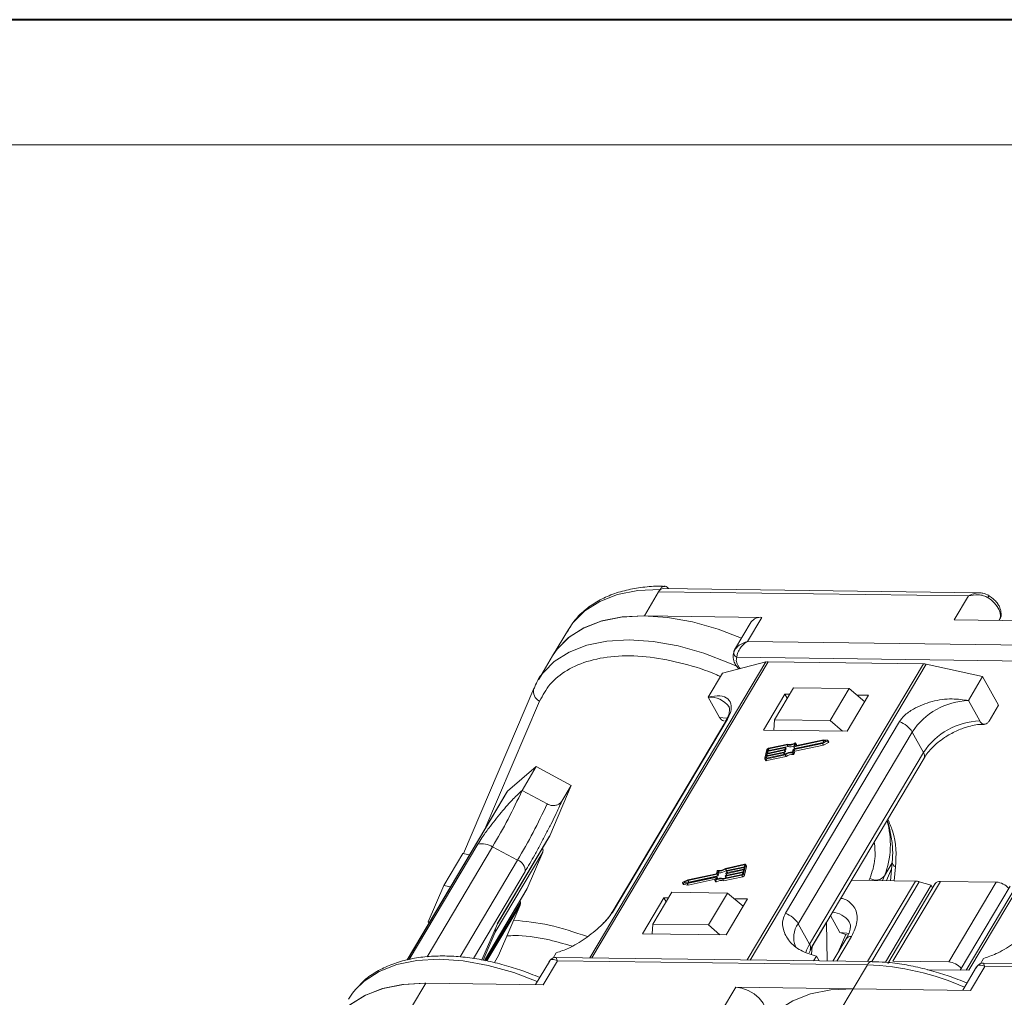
# Model space of a CAD drawing. Header units: millimetres. Extents: x 3104 to 4027, y -212 to 440.
# Tile 25 of 39: x 3456 to 3542, y 354 to 440. Entities that reach past the tile are written whole.
import ezdxf

# ---------------------------------------------------------------- set-up
doc = ezdxf.new("R2010")
doc.units = ezdxf.units.MM

msp = doc.modelspace()

# ---------------------------------------------------------------- linework, layer by layer
at = {"color": 7, "lineweight": 40}
msp.add_line((4025.995, 440.357), (3103.755, 440.357), dxfattribs=at)
at = {"color": 7, "lineweight": 13}
msp.add_line((4015.016, 429.378), (3158.65, 429.378), dxfattribs=at)
at = {"color": 7, "linetype": 'Continuous', "lineweight": 15}
for p, q in [((3512.056, 390.089), (3512.181, 390.299)), ((3540.229, 390.01), (3512.468, 390.376)), ((3510.803, 387.984), (3512.056, 390.089)), ((3512.056, 390.089), (3539.292, 389.729)), ((3539.292, 389.729), (3538.039, 387.625)), ((3521.122, 387.848), (3510.803, 387.984)), ((3519.869, 385.743), (3521.122, 387.848)), ((3520.201, 387.446), (3518.739, 384.988)), ((3538.039, 387.625), (3548.358, 387.488)), ((3541.981, 387.573), (3542.017, 387.632)), ((3504.124, 386.781), (3502.746, 384.466)), ((3547.105, 385.384), (3519.869, 385.743)), ((3502.746, 384.466), (3501.493, 382.361)), ((3518.76, 385.023), (3518.662, 384.775)), ((3547.086, 383.97), (3518.938, 384.341)), ((3521.478, 383.929), (3506.006, 357.934)), ((3506.192, 357.932), (3521.678, 383.951)), ((3517.677, 382.943), (3521.478, 383.929)), ((3535.339, 383.771), (3519.852, 357.751)), ((3520.096, 357.748), (3535.567, 383.743)), ((3521.678, 383.951), (3535.339, 383.771)), ((3535.567, 383.743), (3540.536, 382.641)), ((3516.424, 380.838), (3517.677, 382.943)), ((3540.536, 382.641), (3539.284, 380.537)), ((3540.536, 382.641), (3541.932, 380.148)), ((3501.1, 381.589), (3501.14, 381.668)), ((3523.906, 381.659), (3522.236, 378.853)), ((3528.805, 381.594), (3523.906, 381.659)), ((3501.1, 381.589), (3494.899, 367.093)), ((3516.424, 380.838), (3517.422, 379.057)), ((3523.164, 381.103), (3521.285, 377.946)), ((3523.572, 381.098), (3523.164, 381.103)), ((3523.164, 381.103), (3523.364, 380.747)), ((3527.135, 378.788), (3528.805, 381.594)), ((3528.633, 377.849), (3530.512, 381.006)), ((3528.805, 381.594), (3530.168, 380.429)), ((3530.512, 381.006), (3529.477, 381.02)), ((3501.602, 380.494), (3496.785, 369.235)), ((3540.281, 378.755), (3539.284, 380.537)), ((3541.097, 378.745), (3541.932, 380.148)), ((3517.955, 378.74), (3507.933, 361.901)), ((3508.085, 362.063), (3518.107, 378.901)), ((3522.236, 378.853), (3522.181, 377.934)), ((3527.135, 378.788), (3522.236, 378.853)), ((3533.229, 378.702), (3523.207, 361.864)), ((3528.227, 377.854), (3527.135, 378.788)), ((3521.285, 377.946), (3528.633, 377.849)), ((3524.325, 360.935), (3534.348, 377.773)), ((3535.345, 375.992), (3534.348, 377.773)), ((3521.624, 376.125), (3523.161, 376.456)), ((3523.36, 376.649), (3521.704, 376.293)), ((3523.401, 376.718), (3521.72, 376.356)), ((3523.178, 376.444), (3523.171, 376.413)), ((3523.258, 376.309), (3523.178, 376.451)), ((3523.258, 376.302), (3523.178, 376.444)), ((3523.179, 376.45), (3523.439, 376.506)), ((3523.439, 376.506), (3523.36, 376.649)), ((3523.902, 376.284), (3526.456, 376.833)), ((3523.93, 376.486), (3523.989, 376.731)), ((3523.931, 376.479), (3524.011, 376.336)), ((3526.502, 377.023), (3523.947, 376.474)), ((3524.027, 376.332), (3523.947, 376.474)), ((3523.95, 376.235), (3526.459, 376.774)), ((3524.027, 376.332), (3526.53, 376.87)), ((3524.085, 376.797), (3524.03, 376.567)), ((3524.03, 376.092), (3526.538, 376.631)), ((3524.036, 376.556), (3524.03, 376.567)), ((3526.535, 377.091), (3524.047, 376.556)), ((3524.163, 376.668), (3524.084, 376.81)), ((3524.085, 376.797), (3524.165, 376.654)), ((3524.146, 376.577), (3524.165, 376.654)), ((3526.456, 376.833), (3526.779, 376.993)), ((3526.459, 376.774), (3526.897, 376.991)), ((3526.538, 376.631), (3526.459, 376.774)), ((3526.779, 376.993), (3526.502, 377.023)), ((3526.575, 376.892), (3526.502, 377.023)), ((3526.911, 377.049), (3526.535, 377.091)), ((3526.538, 376.631), (3526.976, 376.848)), ((3526.897, 376.991), (3526.976, 376.848)), ((3527.008, 376.897), (3526.928, 377.039)), ((3521.57, 376.234), (3521.387, 375.473)), ((3521.502, 375.618), (3521.472, 375.492)), ((3521.492, 375.406), (3523.173, 375.767)), ((3523.039, 375.949), (3521.502, 375.618)), ((3521.578, 375.484), (3521.502, 375.618)), ((3521.507, 375.469), (3523.162, 375.825)), ((3521.518, 375.682), (3523.055, 376.012)), ((3521.556, 375.84), (3521.518, 375.682)), ((3523.093, 376.171), (3521.556, 375.84)), ((3521.631, 375.706), (3521.556, 375.84)), ((3521.571, 375.904), (3523.108, 376.234)), ((3521.609, 376.062), (3521.571, 375.904)), ((3521.571, 375.263), (3523.253, 375.625)), ((3523.146, 376.392), (3521.609, 376.062)), ((3521.684, 375.928), (3521.609, 376.062)), ((3521.654, 376.252), (3521.624, 376.125)), ((3521.715, 376.145), (3521.654, 376.252)), ((3521.704, 376.293), (3521.78, 376.159)), ((3523.115, 375.815), (3523.039, 375.949)), ((3523.072, 376.001), (3523.064, 375.969)), ((3523.144, 375.827), (3523.064, 375.969)), ((3523.151, 375.865), (3523.071, 376.008)), ((3523.072, 376.006), (3523.172, 376.028)), ((3523.152, 375.858), (3523.072, 376.001)), ((3523.172, 376.028), (3523.093, 376.171)), ((3523.125, 376.223), (3523.118, 376.191)), ((3523.197, 376.048), (3523.118, 376.191)), ((3523.125, 376.228), (3523.226, 376.25)), ((3523.204, 376.087), (3523.125, 376.23)), ((3523.205, 376.08), (3523.125, 376.223)), ((3523.144, 375.827), (3523.152, 375.858)), ((3523.226, 376.25), (3523.146, 376.392)), ((3523.251, 376.27), (3523.171, 376.413)), ((3523.253, 375.625), (3523.173, 375.767)), ((3523.197, 376.048), (3523.205, 376.08)), ((3523.251, 376.27), (3523.258, 376.302)), ((3523.818, 376.019), (3523.877, 376.264)), ((3523.824, 375.948), (3523.904, 375.805)), ((3523.891, 375.99), (3523.95, 376.235)), ((3523.971, 375.847), (3523.891, 375.99)), ((3524.03, 376.092), (3523.95, 376.235)), ((3523.971, 375.847), (3524.03, 376.092)), ((3535.345, 375.992), (3525.323, 359.154)), ((3498.79, 372.568), (3501.305, 374.745)), ((3501.305, 374.745), (3500.052, 372.64)), ((3501.305, 374.745), (3504.383, 373.093)), ((3521.392, 375.432), (3521.471, 375.289)), ((3521.472, 375.492), (3521.485, 375.469)), ((3521.571, 375.263), (3521.492, 375.406)), ((3525.366, 358.653), (3535.388, 375.491)), ((3504.383, 373.093), (3502.486, 368.658)), ((3503.548, 371.69), (3504.383, 373.093)), ((3498.719, 372.484), (3489.959, 357.766)), ((3489.983, 357.771), (3498.79, 372.568)), ((3502.251, 371.46), (3500.052, 372.64)), ((3502.486, 368.658), (3497.892, 360.94)), ((3496.163, 367.913), (3490.143, 357.799)), ((3497.883, 360.919), (3502.465, 368.618)), ((3491.715, 358.031), (3497.468, 367.698)), ((3493.17, 364.298), (3494.84, 367.104)), ((3494.84, 367.104), (3495.451, 366.993)), ((3499.667, 366.518), (3497.468, 367.698)), ((3497.695, 360.204), (3501.87, 367.22)), ((3501.87, 367.22), (3500.5, 364.016)), ((3499.667, 366.518), (3494.612, 358.025)), ((3519.604, 366.16), (3517.922, 365.798)), ((3519.589, 366.096), (3517.933, 365.741)), ((3519.526, 365.332), (3519.708, 366.092)), ((3519.617, 366.046), (3519.589, 366.096)), ((3519.593, 365.947), (3519.623, 366.074)), ((3519.784, 365.991), (3519.704, 366.133)), ((3519.708, 366.092), (3519.788, 365.949)), ((3531.921, 365.153), (3532.586, 366.271)), ((3532.594, 366.348), (3532.427, 364.714)), ((3495.776, 357.88), (3500.318, 365.512)), ((3517.145, 365.331), (3514.637, 364.792)), ((3517.194, 365.281), (3514.639, 364.732)), ((3517.204, 365.576), (3517.145, 365.331)), ((3517.273, 365.139), (3517.194, 365.281)), ((3517.277, 365.546), (3517.219, 365.301)), ((3517.298, 365.159), (3517.219, 365.301)), ((3517.357, 365.404), (3517.277, 365.546)), ((3517.298, 365.159), (3517.357, 365.404)), ((3517.694, 364.848), (3519.376, 365.209)), ((3517.736, 364.917), (3519.391, 365.273)), ((3518.013, 365.598), (3517.933, 365.741)), ((3519.471, 365.44), (3517.934, 365.11)), ((3517.95, 365.173), (3519.487, 365.504)), ((3517.97, 365.343), (3517.978, 365.375)), ((3517.971, 365.336), (3518.05, 365.195)), ((3519.525, 365.662), (3517.988, 365.332)), ((3518.063, 365.197), (3517.988, 365.332)), ((3518.003, 365.395), (3519.54, 365.725)), ((3518.013, 365.598), (3518.034, 365.603)), ((3518.023, 365.565), (3518.031, 365.596)), ((3518.024, 365.558), (3518.103, 365.416)), ((3519.578, 365.884), (3518.041, 365.553)), ((3518.116, 365.419), (3518.041, 365.553)), ((3518.056, 365.617), (3519.593, 365.947)), ((3519.376, 365.209), (3519.456, 365.067)), ((3519.441, 365.313), (3519.471, 365.44)), ((3519.487, 365.504), (3519.525, 365.662)), ((3519.606, 365.189), (3519.526, 365.332)), ((3519.54, 365.725), (3519.578, 365.884)), ((3519.606, 365.189), (3519.788, 365.949)), ((3532.534, 365.762), (3532.088, 364.719)), ((3532.883, 365.946), (3532.756, 364.71)), ((3514.167, 364.526), (3514.247, 364.384)), ((3514.185, 364.517), (3514.561, 364.475)), ((3514.265, 364.374), (3514.185, 364.517)), ((3514.637, 364.792), (3514.199, 364.575)), ((3514.265, 364.374), (3514.641, 364.332)), ((3514.639, 364.732), (3514.317, 364.573)), ((3514.317, 364.573), (3514.593, 364.542)), ((3514.561, 364.475), (3517.048, 365.009)), ((3514.641, 364.332), (3514.561, 364.475)), ((3514.593, 364.542), (3517.148, 365.091)), ((3514.719, 364.59), (3514.639, 364.732)), ((3514.641, 364.332), (3517.029, 364.846)), ((3514.645, 364.553), (3514.719, 364.59)), ((3514.719, 364.59), (3517.273, 365.139)), ((3517.01, 364.769), (3517.065, 364.998)), ((3517.012, 364.755), (3517.092, 364.613)), ((3517.062, 364.984), (3517.048, 365.009)), ((3517.144, 364.611), (3517.064, 364.753)), ((3517.165, 365.08), (3517.107, 364.835)), ((3517.244, 364.944), (3517.165, 365.087)), ((3517.245, 364.937), (3517.165, 365.08)), ((3517.233, 364.885), (3517.245, 364.937)), ((3517.774, 364.705), (3517.694, 364.848)), ((3517.774, 364.705), (3519.456, 365.067)), ((3517.917, 365.121), (3517.925, 365.153)), ((3517.918, 365.114), (3517.997, 364.973)), ((3518.009, 364.976), (3517.934, 365.11)), ((3529, 364.759), (3534.631, 364.685)), ((3534.631, 364.685), (3530.421, 357.612)), ((3530.545, 364.739), (3530.624, 364.923)), ((3530.782, 357.607), (3534.962, 364.63)), ((3531.737, 364.723), (3531.921, 365.153)), ((3536.008, 364.313), (3531.983, 357.551)), ((3536.368, 364.455), (3532.193, 357.439)), ((3532.653, 357.64), (3536.829, 364.656)), ((3536.008, 364.313), (3534.962, 364.63)), ((3536.142, 364.074), (3536.008, 364.313)), ((3536.829, 364.656), (3541.727, 364.592)), ((3541.727, 364.592), (3537.551, 357.575)), ((3543.651, 364.516), (3539.087, 356.848)), ((3539.332, 356.845), (3543.926, 364.563)), ((3493.17, 364.298), (3491.799, 361.094)), ((3493.78, 364.186), (3493.17, 364.298)), ((3500.5, 364.016), (3496.744, 357.706)), ((3496.747, 357.705), (3500.48, 363.976)), ((3500.48, 363.976), (3500.5, 364.016)), ((3513.216, 363.698), (3511.546, 360.892)), ((3513.216, 363.698), (3518.115, 363.633)), ((3516.444, 360.827), (3518.115, 363.633)), ((3518.115, 363.633), (3519.478, 362.468)), ((3538.563, 356.855), (3542.947, 364.222)), ((3499.907, 362.81), (3496.855, 357.683)), ((3496.959, 357.662), (3499.885, 362.578)), ((3499.885, 362.578), (3497.987, 358.142)), ((3499.907, 362.81), (3499.88, 362.968)), ((3512.516, 363.212), (3510.637, 360.055)), ((3512.924, 363.207), (3512.516, 363.212)), ((3512.516, 363.212), (3512.715, 362.856)), ((3517.984, 359.958), (3519.863, 363.115)), ((3519.863, 363.115), (3518.703, 363.13)), ((3491.799, 361.094), (3491.887, 361.005)), ((3497.892, 360.94), (3496.528, 357.75)), ((3511.495, 360.044), (3511.546, 360.892)), ((3511.546, 360.892), (3516.444, 360.827)), ((3524.325, 360.935), (3525.323, 359.154)), ((3525.557, 358.957), (3526.809, 361.061)), ((3526.802, 361.066), (3526.809, 361.061)), ((3526.809, 361.061), (3526.868, 357.659)), ((3527.158, 361.665), (3527.992, 360.176)), ((3496.636, 357.728), (3497.695, 360.204)), ((3510.637, 360.055), (3517.984, 359.958)), ((3517.452, 359.965), (3516.444, 360.827)), ((3527.848, 358.434), (3528.513, 359.989)), ((3527.992, 360.176), (3528.7, 359.923)), ((3528.547, 359.608), (3527.383, 357.652)), ((3527.721, 357.648), (3529.007, 359.809)), ((3502.781, 357.915), (3503.061, 358.387)), ((3525.504, 358.242), (3525.557, 358.957)), ((3525.557, 358.957), (3525.549, 358.961)), ((3497.987, 358.142), (3497.621, 357.527)), ((3502.454, 357.629), (3501.236, 355.583)), ((3501.913, 355.574), (3503.166, 357.679)), ((3530.813, 357.607), (3503.052, 357.973)), ((3503.166, 357.679), (3530.401, 357.319)), ((3525.676, 357.675), (3525.921, 358.085)), ((3525.921, 358.085), (3526.154, 357.668)), ((3537.551, 357.575), (3532.653, 357.64)), ((3540.335, 357.42), (3540.616, 357.892)), ((3568.368, 357.112), (3540.607, 357.478)), ((3530.401, 357.319), (3529.149, 355.215)), ((3535.691, 356.893), (3539.332, 356.845)), ((3540.009, 357.134), (3538.791, 355.088)), ((3539.467, 355.079), (3540.72, 357.183)), ((3540.72, 357.183), (3567.956, 356.824)), ((3490.341, 353.605), (3491.594, 355.71)), ((3491.594, 355.71), (3501.913, 355.574)), ((3518.83, 355.351), (3517.577, 353.246)), ((3529.149, 355.215), (3518.83, 355.351)), ((3527.896, 353.11), (3529.149, 355.215)), ((3529.149, 355.215), (3539.467, 355.079))]:
    msp.add_line(p, q, dxfattribs=at)
at = {"color": 7, "linetype": 'Continuous', "lineweight": 15, "flags": 128}
for points in [[(3512.181, 390.299), (3510.219, 390.199), (3508.439, 389.847), (3506.877, 389.251), (3505.565, 388.422), (3504.53, 387.377), (3504.124, 386.781)], [(3542.017, 387.632), (3542.068, 387.737), (3542.115, 387.975), (3542.088, 388.24), (3541.989, 388.522), (3541.82, 388.809), (3541.59, 389.091), (3541.307, 389.354), (3540.984, 389.589)], [(3541.079, 389.776), (3541.081, 389.777), (3541.082, 389.775)], [(3519.355, 386.023), (3517.283, 386.807), (3515.027, 387.445), (3512.826, 387.84), (3510.726, 387.985), (3508.77, 387.875), (3506.998, 387.514), (3505.445, 386.908), (3504.143, 386.071), (3503.119, 385.018), (3502.746, 384.466)], [(3510.803, 387.984), (3508.841, 387.884), (3507.061, 387.532), (3505.499, 386.935), (3504.187, 386.106), (3503.152, 385.062), (3502.746, 384.466)], [(3518.98, 383.529), (3518.298, 383.835), (3516.031, 384.703), (3513.774, 385.341), (3511.573, 385.736), (3509.473, 385.88), (3507.517, 385.77), (3505.745, 385.409), (3504.192, 384.803), (3502.89, 383.966), (3501.997, 383.079)], [(3501.997, 383.079), (3501.866, 382.913), (3501.493, 382.361)], [(3518.09, 378.981), (3518.027, 378.995), (3517.422, 379.057)], [(3518.107, 378.901), (3518.019, 378.825), (3517.955, 378.74)], [(3523.161, 376.456), (3523.165, 376.456), (3523.169, 376.456), (3523.172, 376.455), (3523.175, 376.454), (3523.177, 376.452), (3523.178, 376.45), (3523.179, 376.447), (3523.178, 376.444)], [(3523.947, 376.474), (3523.943, 376.474), (3523.94, 376.474), (3523.936, 376.475), (3523.934, 376.476), (3523.932, 376.478), (3523.93, 376.48), (3523.93, 376.483), (3523.93, 376.486)], [(3524.03, 376.567), (3524.03, 376.564), (3524.03, 376.562), (3524.032, 376.559), (3524.034, 376.557), (3524.036, 376.556), (3524.04, 376.555), (3524.043, 376.555), (3524.047, 376.556)], [(3524.031, 376.812), (3524.042, 376.817), (3524.053, 376.82), (3524.063, 376.82), (3524.072, 376.819), (3524.079, 376.816), (3524.083, 376.811), (3524.086, 376.804), (3524.085, 376.797)], [(3524.165, 376.654), (3524.165, 376.662), (3524.163, 376.668)], [(3526.911, 377.049), (3526.92, 377.046), (3526.927, 377.041), (3526.93, 377.034), (3526.929, 377.025), (3526.925, 377.016), (3526.918, 377.006), (3526.908, 376.998), (3526.897, 376.991)], [(3526.976, 376.848), (3526.988, 376.855), (3526.998, 376.864), (3527.005, 376.873), (3527.009, 376.883), (3527.01, 376.891), (3527.008, 376.897)], [(3523.055, 376.012), (3523.059, 376.013), (3523.063, 376.013), (3523.066, 376.012), (3523.069, 376.011), (3523.071, 376.009), (3523.072, 376.007), (3523.072, 376.004), (3523.072, 376.001)], [(3523.108, 376.234), (3523.112, 376.234), (3523.116, 376.234), (3523.119, 376.234), (3523.122, 376.232), (3523.124, 376.231), (3523.125, 376.228), (3523.126, 376.226), (3523.125, 376.223)], [(3523.141, 375.82), (3523.143, 375.823), (3523.144, 375.827)], [(3521.492, 375.406), (3521.467, 375.402), (3521.445, 375.403), (3521.425, 375.407), (3521.408, 375.414), (3521.396, 375.425), (3521.388, 375.439), (3521.385, 375.455), (3521.387, 375.473)], [(3521.472, 375.492), (3521.471, 375.486), (3521.472, 375.48), (3521.475, 375.476), (3521.479, 375.472), (3521.485, 375.469), (3521.491, 375.468), (3521.499, 375.468), (3521.507, 375.469)], [(3502.465, 368.618), (3502.474, 368.633), (3502.486, 368.658)], [(3519.623, 366.074), (3519.624, 366.08), (3519.623, 366.085), (3519.62, 366.09), (3519.616, 366.093), (3519.611, 366.096), (3519.604, 366.097), (3519.597, 366.097), (3519.589, 366.096)], [(3519.604, 366.16), (3519.628, 366.163), (3519.651, 366.163), (3519.671, 366.159), (3519.687, 366.151), (3519.699, 366.14), (3519.707, 366.126), (3519.71, 366.11), (3519.708, 366.092)], [(3517.988, 365.332), (3517.983, 365.331), (3517.98, 365.331), (3517.976, 365.332), (3517.974, 365.333), (3517.972, 365.335), (3517.97, 365.337), (3517.97, 365.34), (3517.97, 365.343)], [(3518.041, 365.553), (3518.037, 365.553), (3518.033, 365.553), (3518.03, 365.553), (3518.027, 365.555), (3518.025, 365.557), (3518.023, 365.559), (3518.023, 365.562), (3518.023, 365.565)], [(3514.185, 364.517), (3514.175, 364.519), (3514.169, 364.524), (3514.166, 364.531), (3514.166, 364.54), (3514.17, 364.55), (3514.177, 364.559), (3514.187, 364.568), (3514.199, 364.575)], [(3517.064, 364.753), (3517.053, 364.749), (3517.043, 364.746), (3517.033, 364.745), (3517.024, 364.746), (3517.017, 364.75), (3517.012, 364.755), (3517.01, 364.761), (3517.01, 364.769)], [(3517.065, 364.998), (3517.066, 365.001), (3517.065, 365.004), (3517.064, 365.006), (3517.062, 365.008), (3517.059, 365.009), (3517.056, 365.01), (3517.052, 365.01), (3517.048, 365.009)], [(3517.092, 364.613), (3517.092, 364.612), (3517.097, 364.607), (3517.104, 364.604), (3517.112, 364.603), (3517.123, 364.603), (3517.133, 364.606), (3517.144, 364.611)], [(3517.148, 365.091), (3517.152, 365.092), (3517.156, 365.092), (3517.159, 365.091), (3517.162, 365.09), (3517.164, 365.088), (3517.165, 365.085), (3517.166, 365.083), (3517.165, 365.08)], [(3517.934, 365.11), (3517.93, 365.109), (3517.927, 365.109), (3517.923, 365.11), (3517.92, 365.111), (3517.918, 365.113), (3517.917, 365.115), (3517.917, 365.118), (3517.917, 365.121)], [(3528.779, 360.07), (3528.597, 360.114), (3527.992, 360.176)], [(3525.323, 359.154), (3525.06, 358.605), (3524.994, 358.399)], [(3525.557, 358.957), (3525.346, 358.486), (3525.294, 358.375)], [(3485.409, 355.152), (3486.186, 355.902), (3487.488, 356.739), (3489.041, 357.345), (3490.814, 357.706), (3492.77, 357.816), (3494.87, 357.671), (3497.07, 357.276), (3499.327, 356.638), (3501.398, 355.854)], [(3483.536, 352.192), (3483.91, 352.744), (3484.934, 353.797), (3486.235, 354.634), (3487.788, 355.24), (3489.561, 355.601), (3491.517, 355.711), (3491.594, 355.71)], [(3483.536, 352.192), (3483.943, 352.788), (3484.978, 353.832), (3486.29, 354.661), (3487.852, 355.258), (3489.632, 355.61), (3491.594, 355.71)], [(3484.789, 354.297), (3485.162, 354.849), (3485.409, 355.152)], [(3518.83, 355.351), (3519.361, 355.278), (3519.917, 355.078), (3520.446, 354.77), (3520.898, 354.383), (3521.232, 353.954), (3521.415, 353.522), (3521.431, 353.127), (3521.346, 352.903)], [(3521.091, 351.697), (3521.498, 352.293), (3522.533, 353.337), (3523.844, 354.166), (3525.406, 354.763), (3527.186, 355.115), (3529.149, 355.215)]]:
    msp.add_lwpolyline(points, dxfattribs=at)
at = {"color": 7, "linetype": 'Continuous', "lineweight": 15}
for centre, radius, start, end in [((3512.511, 389.875), 0.503, 94.93467, 154.85936), ((3540.092, 390.182), 1.071, 326.35871, 337.63089), ((3520.996, 386.88), 0.975, 82.58695, 144.58616), ((3519.113, 384.749), 0.444, 155.44234, 246.7351), ((3521.661, 383.189), 0.762, 88.71486, 103.94659), ((3535.317, 382.64), 1.132, 77.19266, 88.88778), ((3501.948, 381.315), 0.891, 162.1026, 247.14097), ((3516.595, 378.833), 2.012, 34.97651, 94.86365), ((3539.482, 374.392), 6.148, 91.85146, 146.63211), ((3532.395, 376.56), 2.299, 31.86296, 68.72336), ((3540.479, 372.611), 6.148, 91.85146, 146.63211), ((3523.563, 377.544), 0.918, 257.21693, 297.64361), ((3523.603, 377.517), 0.825, 255.81963, 301.24295), ((3523.639, 377.347), 0.864, 256.65483, 290.57082), ((3521.755, 376.16), 0.199, 100.13345, 158.28269), ((3521.716, 376.227), 0.0664, 100.13345, 158.28269), ((3523.034, 375.981), 0.0332, 280.13345, 338.28269), ((3523.087, 376.203), 0.0332, 280.13345, 338.28269), ((3523.14, 376.425), 0.0332, 280.13345, 338.28269), ((3523.143, 375.861), 0.00928, 343.83362, 27.82236), ((3523.8, 374.874), 1.145, 89.11156, 123.86502), ((3523.167, 376.061), 0.0332, 280.13345, 338.28269), ((3523.744, 374.974), 0.978, 85.32254, 125.72777), ((3523.196, 376.083), 0.00928, 343.83362, 27.82236), ((3523.22, 376.282), 0.0332, 280.13345, 338.28269), ((3523.824, 374.831), 0.978, 85.32254, 125.72777), ((3523.249, 376.304), 0.00928, 343.83362, 27.82236), ((3523.83, 376.014), 0.0666, 265.08198, 338.22439), ((3523.908, 376.252), 0.0332, 100.13345, 158.28269), ((3523.909, 375.872), 0.0666, 265.08198, 338.22439), ((3524.022, 376.346), 0.0147, 219.38216, 291.31431), ((3534.959, 375.707), 0.48, 333.29813, 36.49761), ((3521.539, 375.345), 0.0882, 219.38216, 291.31431), ((3454.112, 393.514), 50.46, 329.22879, 335.56462), ((3499.014, 372.307), 0.344, 130.6838, 149.11278), ((3456.311, 392.334), 50.46, 329.22879, 335.56462), ((3524.648, 367.908), 7.777, 339.2571, 15.77474), ((3496.553, 366.212), 1.745, 58.35179, 102.90151), ((3501.421, 367.382), 0.478, 340.11005, 25.49014), ((3499.352, 365.601), 0.97, 354.76963, 71.05666), ((3532.994, 366.33), 0.4, 177.51122, 253.85873), ((3517.188, 365.314), 0.0332, 280.13345, 338.28269), ((3517.266, 365.551), 0.0666, 85.08198, 158.22439), ((3517.351, 366.592), 0.978, 265.32254, 305.72777), ((3517.295, 366.692), 1.145, 269.11156, 303.86502), ((3517.375, 366.549), 1.145, 269.11156, 303.86502), ((3517.955, 365.14), 0.0332, 100.13345, 158.28269), ((3518.009, 365.362), 0.0332, 100.13345, 158.28269), ((3518.062, 365.584), 0.0332, 100.13345, 158.28269), ((3519.341, 365.405), 0.199, 280.13345, 338.28269), ((3519.379, 365.338), 0.0664, 280.13345, 338.28269), ((3519.421, 365.263), 0.199, 280.13345, 338.28269), ((3519.734, 365.965), 0.0557, 343.83362, 27.82236), ((3514.265, 364.395), 0.0209, 212.10887, 269.29606), ((3517.492, 364.048), 0.825, 75.81963, 121.24295), ((3517.533, 364.022), 0.918, 77.21693, 117.64361), ((3517.572, 363.906), 0.825, 75.81963, 121.24295), ((3517.236, 364.94), 0.00928, 343.83362, 27.82236), ((3517.268, 365.171), 0.0332, 280.13345, 338.28269), ((3531.148, 365.739), 0.97, 237.27277, 322.81793), ((3534.601, 363.476), 1.21, 72.60466, 88.58202), ((3536.773, 364.156), 0.503, 83.62421, 143.5489), ((3541.635, 363.045), 1.549, 39.39998, 86.5962), ((3499.504, 362.731), 0.41, 338.10114, 11.09746), ((3508.38, 361.634), 0.521, 124.53354, 150.01461), ((3522.373, 359.721), 2.299, 31.86296, 68.72336), ((3527.24, 360.036), 1.903, 34.29758, 87.55752), ((3525.898, 359.747), 1.971, 142.93475, 204.26513), ((3497.272, 360.362), 0.451, 339.44996, 17.41581), ((3524.907, 358.865), 0.506, 336.16518, 34.75455), ((3528.952, 359.31), 0.503, 83.62421, 143.5489), ((3530.848, 357.118), 0.49, 92.98828, 155.65188), ((3537.449, 356.009), 1.569, 39.72824, 86.26793), ((3529.596, 334.173), 23.161, 66.17146, 88.00664)]:
    msp.add_arc(centre, radius, start, end, dxfattribs=at)
for points, knots in [([(3512.6, 390.572), (3512.466, 390.578), (3511.794, 390.608), (3510.653, 390.51), (3509.196, 390.266), (3507.844, 389.844), (3506.607, 389.253), (3505.512, 388.476), (3504.595, 387.56), (3504.174, 386.828), (3503.973, 386.479)], [0, 0, 0, 0, 0.033545, 0.168102, 0.30407, 0.441432, 0.580484, 0.721952, 0.867301, 1, 1, 1, 1]), ([(3512.181, 390.299), (3512.233, 390.37), (3512.335, 390.512), (3512.529, 390.6), (3512.724, 390.576), (3512.865, 390.482), (3512.927, 390.39), (3512.94, 390.37)], [0, 0, 0, 0, 0.2340577, 0.4681155, 0.7021732, 0.936231, 1, 1, 1, 1]), ([(3539.292, 389.729), (3539.435, 389.807), (3539.72, 389.962), (3540.032, 389.994), (3540.187, 390.01)], [0, 0, 0, 0, 0.501249, 1, 1, 1, 1]), ([(3540.984, 389.589), (3540.865, 389.65), (3540.602, 389.784), (3540.009, 389.874), (3539.573, 389.786), (3539.292, 389.729)], [0, 0, 0, 0, 0.227063, 0.501587, 1, 1, 1, 1]), ([(3541.082, 389.775), (3540.913, 389.857), (3540.64, 389.988), (3540.343, 390.004), (3540.231, 390.01)], [0, 0, 0, 0, 0.623427, 1, 1, 1, 1]), ([(3541.882, 389.002), (3541.873, 389.018), (3541.802, 389.149), (3541.531, 389.452), (3541.203, 389.684), (3540.997, 389.829)], [0, 0, 0, 0, 0.046727, 0.402061, 1, 1, 1, 1]), ([(3542.056, 388.659), (3542.053, 388.675), (3542.028, 388.796), (3541.949, 388.907), (3541.882, 389.002)], [0, 0, 0, 0, 0.1406647, 1, 1, 1, 1]), ([(3541.993, 387.626), (3542.016, 387.652), (3542.146, 387.806), (3542.198, 388.19), (3542.102, 388.506), (3542.056, 388.659)], [0, 0, 0, 0, 0.09791, 0.565135, 1, 1, 1, 1]), ([(3518.709, 384.933), (3518.753, 385.006), (3518.851, 385.166), (3519.215, 385.486), (3519.613, 385.642), (3519.869, 385.743)], [0, 0, 0, 0, 0.227063, 0.501587, 1, 1, 1, 1]), ([(3519.869, 385.743), (3519.736, 385.649), (3519.472, 385.461), (3519.166, 385.081), (3518.964, 384.677), (3518.946, 384.448), (3518.938, 384.341)], [0, 0, 0, 0, 0.251519, 0.501784, 0.765632, 1, 1, 1, 1]), ([(3517.497, 382.64), (3517.391, 382.69), (3516.331, 383.194), (3514.22, 383.827), (3511.275, 384.433), (3508.464, 384.525), (3505.974, 384.131), (3503.96, 383.27), (3502.45, 382.061), (3501.879, 381.006), (3501.602, 380.494)], [0, 0, 0, 0, 0.015254, 0.152904, 0.296277, 0.442692, 0.589107, 0.732479, 0.870129, 1, 1, 1, 1]), ([(3518.697, 384.903), (3518.648, 384.746), (3518.547, 384.423), (3518.673, 383.96), (3518.872, 383.589), (3519.04, 383.401), (3519.116, 383.316)], [0, 0, 0, 0, 0.294797, 0.60634, 0.822695, 1, 1, 1, 1]), ([(3518.938, 384.341), (3518.918, 384.285), (3518.878, 384.174), (3518.889, 383.975), (3518.951, 383.765), (3519.064, 383.551), (3519.176, 383.413), (3519.23, 383.346)], [0, 0, 0, 0, 0.201815, 0.403809, 0.605541, 0.807623, 1, 1, 1, 1]), ([(3502.062, 383.155), (3502.037, 383.129), (3501.686, 382.771), (3501.356, 382.24), (3501.166, 381.689), (3501.128, 381.576)], [0, 0, 0, 0, 0.057329, 0.80754, 1, 1, 1, 1]), ([(3518.107, 378.901), (3518.196, 379.075), (3518.427, 379.524), (3518.476, 380.179), (3518.197, 380.738), (3517.504, 381.027), (3516.788, 380.902), (3516.424, 380.838)], [0, 0, 0, 0, 0.109672, 0.284648, 0.519248, 0.75632, 1, 1, 1, 1]), ([(3518.238, 379.986), (3518.245, 379.977), (3518.28, 379.931), (3518.303, 379.825), (3518.289, 379.524), (3518.182, 379.146), (3518.012, 378.855), (3517.943, 378.736)], [0, 0, 0, 0, 0.0678944, 0.3455311, 0.5918392, 0.8324409, 1, 1, 1, 1]), ([(3539.284, 380.537), (3538.814, 380.607), (3537.787, 380.762), (3536.069, 380.518), (3534.623, 379.946), (3533.664, 379.291), (3533.356, 378.874), (3533.229, 378.702)], [0, 0, 0, 0, 0.219162, 0.4791659, 0.7354888, 0.890617, 1, 1, 1, 1]), ([(3517.422, 379.057), (3517.471, 378.986), (3517.57, 378.845), (3517.716, 378.756), (3517.798, 378.768), (3517.816, 378.77)], [0, 0, 0, 0, 0.4389656, 0.8779311, 1, 1, 1, 1]), ([(3537.689, 377.595), (3538.027, 377.767), (3538.502, 378.007), (3539.209, 378.245), (3539.782, 378.385), (3540.312, 378.46), (3540.583, 378.45), (3540.676, 378.446)], [0, 0, 0, 0, 0.329174, 0.461516, 0.675703, 0.889596, 1, 1, 1, 1]), ([(3541.097, 378.745), (3541.046, 378.674), (3540.943, 378.532), (3540.749, 378.444), (3540.554, 378.466), (3540.391, 378.583), (3540.312, 378.706), (3540.281, 378.755)], [0, 0, 0, 0, 0.214694, 0.429388, 0.644082, 0.858775, 1, 1, 1, 1]), ([(3535.403, 375.493), (3535.501, 375.652), (3535.697, 375.972), (3536.125, 376.437), (3536.615, 376.879), (3537.132, 377.266), (3537.516, 377.493), (3537.689, 377.595)], [0, 0, 0, 0, 0.214222, 0.430158, 0.6113, 0.825285, 1, 1, 1, 1]), ([(3500.052, 372.64), (3499.806, 372.412), (3499.267, 371.915), (3498.235, 370.754), (3497.271, 369.537), (3496.561, 368.551), (3496.28, 368.1), (3496.163, 367.913)], [0, 0, 0, 0, 0.219162, 0.479166, 0.735489, 0.890617, 1, 1, 1, 1]), ([(3500.318, 365.512), (3500.596, 365.989), (3501.023, 366.723), (3501.652, 367.873), (3502.134, 368.779), (3502.586, 369.66), (3503.113, 370.719), (3503.377, 371.307), (3503.548, 371.69)], [0, 0, 0, 0, 0.239457, 0.368361, 0.5, 0.631639, 0.760543, 1, 1, 1, 1]), ([(3503.548, 371.69), (3503.491, 371.617), (3503.378, 371.469), (3503.101, 371.34), (3502.784, 371.301), (3502.486, 371.35), (3502.318, 371.429), (3502.251, 371.46)], [0, 0, 0, 0, 0.214694, 0.429388, 0.644082, 0.858775, 1, 1, 1, 1]), ([(3532.136, 370.027), (3532.136, 370.027), (3532.31, 369.575), (3532.489, 368.702), (3532.666, 367.461), (3532.611, 366.71), (3532.584, 366.352)], [0, 0, 0, 0, 0.0004402, 0.3404304, 0.6854997, 1, 1, 1, 1]), ([(3532.194, 370.125), (3532.346, 369.782), (3533.007, 368.295), (3532.937, 366.967), (3532.883, 365.946)], [0, 0, 0, 0, 0.230572, 1, 1, 1, 1]), ([(3530.624, 364.923), (3530.821, 365.482), (3531.167, 366.467), (3531.06, 367.636), (3531.014, 368.142)], [0, 0, 0, 0, 0.56635, 1, 1, 1, 1]), ([(3529.007, 359.809), (3529.216, 360.252), (3529.536, 360.932), (3529.512, 361.754), (3529.323, 362.326), (3528.927, 362.776), (3528.524, 363.095), (3528.162, 363.151), (3528.053, 363.167)], [0, 0, 0, 0, 0.293282, 0.451161, 0.61239, 0.773619, 0.931498, 1, 1, 1, 1]), ([(3503.061, 358.387), (3503.425, 358.506), (3504.219, 358.767), (3505.611, 359.594), (3506.827, 360.577), (3507.668, 361.443), (3507.963, 361.881), (3508.085, 362.063)], [0, 0, 0, 0, 0.219162, 0.4791659, 0.7354888, 0.890617, 1, 1, 1, 1]), ([(3507.92, 361.897), (3507.897, 361.852), (3507.779, 361.632), (3507.528, 361.307), (3507.264, 361.047), (3507.194, 360.978)], [0, 0, 0, 0, 0.156523, 0.775539, 1, 1, 1, 1]), ([(3523.207, 361.864), (3523.123, 361.681), (3522.906, 361.207), (3522.98, 360.332), (3523.483, 359.375), (3524.489, 358.525), (3525.439, 358.233), (3525.921, 358.085)], [0, 0, 0, 0, 0.109672, 0.284648, 0.519248, 0.75632, 1, 1, 1, 1]), ([(3499.314, 361.244), (3500.346, 361.146), (3502.439, 360.948), (3504.672, 360.188), (3505.804, 359.803)], [0, 0, 0, 0, 0.492906, 1, 1, 1, 1]), ([(3528.798, 361.098), (3528.827, 361.055), (3528.901, 360.942), (3528.927, 360.671), (3528.847, 360.246), (3528.718, 359.878), (3528.564, 359.653), (3528.532, 359.606)], [0, 0, 0, 0, 0.169767, 0.442992, 0.691877, 0.935537, 1, 1, 1, 1]), ([(3540.616, 357.892), (3540.979, 358.011), (3541.774, 358.272), (3543.165, 359.099), (3544.382, 360.082), (3545.222, 360.947), (3545.517, 361.386), (3545.639, 361.568)], [0, 0, 0, 0, 0.219162, 0.4791659, 0.7354888, 0.890617, 1, 1, 1, 1]), ([(3504.458, 358.969), (3503.693, 359.187), (3501.965, 359.681), (3500.019, 359.937), (3498.954, 359.876), (3498.723, 359.863)], [0, 0, 0, 0, 0.383478, 0.866267, 1, 1, 1, 1]), ([(3501.605, 356.202), (3501.333, 356.318), (3500.564, 356.646), (3499.254, 357.092), (3497.675, 357.537), (3496.054, 357.868), (3494.435, 358.07), (3492.846, 358.128), (3491.315, 358.034), (3489.863, 357.779), (3488.508, 357.361), (3487.277, 356.765), (3486.246, 356.065), (3485.727, 355.489), (3485.497, 355.234)], [0, 0, 0, 0, 0.04253, 0.120186, 0.202809, 0.288259, 0.375726, 0.464621, 0.554614, 0.645552, 0.737421, 0.830421, 0.925037, 1, 1, 1, 1]), ([(3502.423, 357.571), (3502.459, 357.629), (3502.538, 357.759), (3502.759, 357.838), (3503.006, 357.741), (3503.166, 357.679)], [0, 0, 0, 0, 0.227072, 0.501587, 1, 1, 1, 1]), ([(3503.05, 357.973), (3502.977, 357.968), (3502.853, 357.959), (3502.645, 357.86), (3502.55, 357.75), (3502.499, 357.69)], [0, 0, 0, 0, 0.389383, 0.666862, 1, 1, 1, 1]), ([(3503.051, 357.966), (3503.051, 357.968), (3503.05, 357.995), (3503.077, 357.902), (3503.136, 357.753), (3503.166, 357.679)], [0, 0, 0, 0, 0.044603, 0.521109, 1, 1, 1, 1]), ([(3539.16, 355.707), (3538.888, 355.823), (3538.118, 356.151), (3536.808, 356.597), (3535.229, 357.043), (3533.61, 357.37), (3532.123, 357.568), (3531.213, 357.585), (3530.821, 357.593)], [0, 0, 0, 0, 0.09618, 0.271797, 0.458648, 0.651891, 0.849695, 1, 1, 1, 1]), ([(3540.604, 357.478), (3540.532, 357.473), (3540.407, 357.464), (3540.199, 357.365), (3540.105, 357.255), (3540.053, 357.195)], [0, 0, 0, 0, 0.389383, 0.666862, 1, 1, 1, 1]), ([(3540.606, 357.471), (3540.606, 357.473), (3540.604, 357.5), (3540.631, 357.407), (3540.69, 357.258), (3540.72, 357.183)], [0, 0, 0, 0, 0.044603, 0.521109, 1, 1, 1, 1]), ([(3539.978, 357.075), (3540.014, 357.134), (3540.093, 357.264), (3540.314, 357.343), (3540.561, 357.246), (3540.72, 357.183)], [0, 0, 0, 0, 0.227072, 0.501587, 1, 1, 1, 1])]:
    msp.add_open_spline(points, degree=3, knots=knots, dxfattribs=at)

doc.saveas('drawing.dxf')
